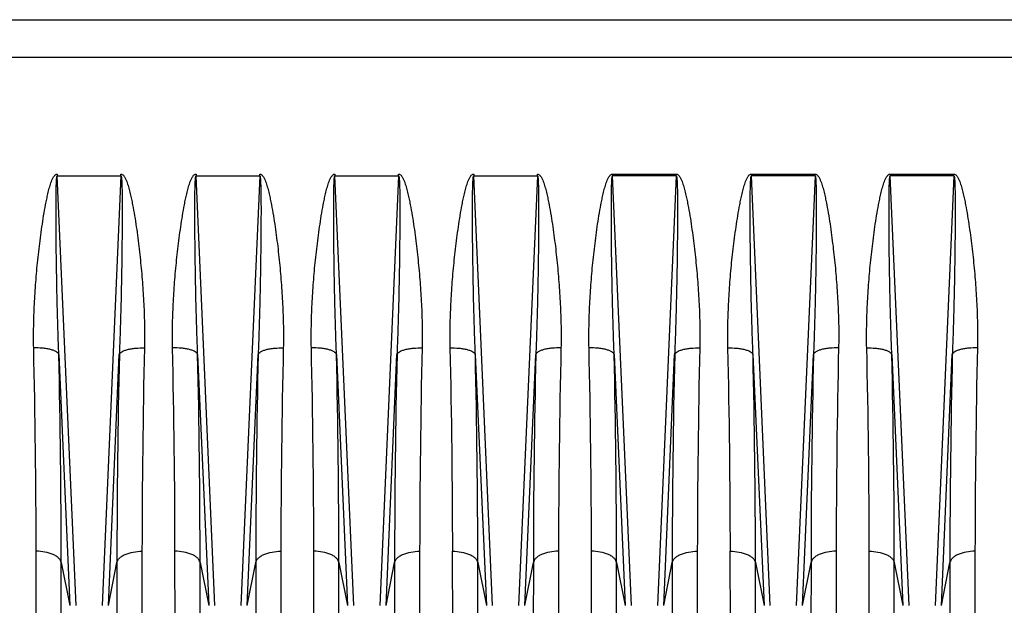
# Model space of a CAD drawing. Extents: x -1724 to 1181, y 2 to 1734.
# Tile 72 of 83: x 709 to 865, y 769 to 862. Entities that reach past the tile are written whole.
import ezdxf

# ---------------------------------------------------------------- set-up
doc = ezdxf.new("R2010")
doc.units = 0
doc.header["$LTSCALE"] = 65.395
doc.layers.get('0').update_dxf_attribs({"linetype": 'CONTINUOUS'})

msp = doc.modelspace()

# ---------------------------------------------------------------- linework, layer by layer
at = {"color": 6, "linetype": 'CONTINUOUS'}
msp.add_line((612.84, 862.01), (958.34, 862.01), dxfattribs=at)
at = {"color": 9, "linetype": 'CONTINUOUS'}
for p, q in [((612.84, 856.08), (900.44, 856.08)), ((717.78, 769.15), (714.8, 837.25)), ((724.88, 837.25), (721.89, 769.15)), ((739.78, 769.15), (736.8, 837.25)), ((746.88, 837.25), (743.89, 769.15)), ((761.78, 769.15), (758.8, 837.25)), ((768.88, 837.25), (765.89, 769.15)), ((783.78, 769.15), (780.8, 837.25)), ((790.88, 837.25), (787.89, 769.15)), ((802.8, 837.54), (802.8, 837.25)), ((812.88, 837.25), (802.8, 837.25)), ((805.78, 769.15), (802.8, 837.25)), ((812.88, 837.25), (809.89, 769.15)), ((812.88, 837.25), (812.88, 837.54)), ((824.8, 837.54), (824.8, 837.25)), ((834.88, 837.25), (824.8, 837.25)), ((827.78, 769.15), (824.8, 837.25)), ((834.88, 837.25), (831.89, 769.15)), ((834.88, 837.25), (834.88, 837.54)), ((846.8, 837.54), (846.8, 837.25)), ((856.88, 837.25), (846.8, 837.25)), ((849.78, 769.15), (846.8, 837.25)), ((856.88, 837.25), (853.89, 769.15)), ((856.88, 837.25), (856.88, 837.54)), ((715.04, 808.96), (716.79, 769.17)), ((722.89, 769.17), (724.63, 808.96)), ((737.04, 808.96), (738.79, 769.17)), ((744.89, 769.17), (746.63, 808.96)), ((759.04, 808.96), (760.79, 769.17)), ((766.89, 769.17), (768.63, 808.96)), ((781.04, 808.96), (782.79, 769.17)), ((788.89, 769.17), (790.63, 808.96)), ((803.04, 808.96), (804.79, 769.17)), ((810.89, 769.17), (812.63, 808.96)), ((825.04, 808.96), (826.79, 769.17)), ((832.89, 769.17), (834.63, 808.96)), ((847.04, 808.96), (848.79, 769.17)), ((854.89, 769.17), (856.63, 808.96)), ((715.48, 697.43), (715.43, 775.96)), ((715.43, 775.96), (716.79, 769.17)), ((722.89, 769.17), (724.24, 775.96)), ((724.24, 775.96), (724.2, 697.43)), ((737.43, 775.96), (738.79, 769.17)), ((737.48, 697.43), (737.43, 775.96)), ((744.89, 769.17), (746.24, 775.96)), ((746.24, 775.96), (746.2, 697.43)), ((759.43, 775.96), (760.79, 769.17)), ((759.48, 697.43), (759.43, 775.96)), ((766.89, 769.17), (768.24, 775.96)), ((768.24, 775.96), (768.2, 697.43)), ((781.43, 775.96), (782.79, 769.17)), ((781.48, 697.43), (781.43, 775.96)), ((788.89, 769.17), (790.24, 775.96)), ((790.24, 775.96), (790.2, 697.43)), ((803.48, 697.43), (803.43, 775.96)), ((803.43, 775.96), (804.79, 769.17)), ((810.89, 769.17), (812.24, 775.96)), ((812.24, 775.96), (812.2, 697.43)), ((825.43, 775.96), (826.79, 769.17)), ((825.48, 697.43), (825.43, 775.96)), ((832.89, 769.17), (834.24, 775.96)), ((834.24, 775.96), (834.2, 697.43)), ((847.43, 775.96), (848.79, 769.17)), ((847.48, 697.43), (847.43, 775.96)), ((854.89, 769.17), (856.24, 775.96)), ((856.24, 775.96), (856.2, 697.43))]:
    msp.add_line(p, q, dxfattribs=at)
at = {"color": 2, "linetype": 'CONTINUOUS'}
for p, q in [((714.8, 837.54), (714.8, 837.25)), ((714.8, 837.25), (724.88, 837.25)), ((724.88, 837.25), (724.88, 837.54)), ((736.8, 837.54), (736.8, 837.25)), ((736.8, 837.25), (746.88, 837.25)), ((746.88, 837.25), (746.88, 837.54)), ((758.8, 837.54), (758.8, 837.25)), ((758.8, 837.25), (768.88, 837.25)), ((768.88, 837.25), (768.88, 837.54)), ((780.8, 837.54), (780.8, 837.25)), ((780.8, 837.25), (790.88, 837.25)), ((790.88, 837.25), (790.88, 837.54)), ((802.8, 837.54), (812.88, 837.54)), ((824.8, 837.54), (834.88, 837.54)), ((846.8, 837.54), (856.88, 837.54)), ((711.5, 700.84), (711.45, 777.74)), ((728.22, 777.74), (728.18, 700.84)), ((733.5, 700.84), (733.45, 777.74)), ((750.22, 777.74), (750.18, 700.84)), ((755.5, 700.84), (755.45, 777.74)), ((772.22, 777.74), (772.18, 700.84)), ((777.5, 700.84), (777.45, 777.74)), ((794.22, 777.74), (794.18, 700.84)), ((799.5, 700.84), (799.45, 777.74)), ((816.22, 777.74), (816.18, 700.84)), ((821.5, 700.84), (821.45, 777.74)), ((838.22, 777.74), (838.18, 700.84)), ((843.5, 700.84), (843.45, 777.74)), ((860.22, 777.74), (860.18, 700.84))]:
    msp.add_line(p, q, dxfattribs=at)
for centre, radius, start, end in [((-723.31, 776.49), 1434.76, 0.05018, 1.33774), ((2230.52, 775.67), 1502.3, 178.6912, 179.92088), ((-701.31, 776.49), 1434.76, 0.05018, 1.33774), ((2252.52, 775.67), 1502.3, 178.6912, 179.92088), ((-679.31, 776.49), 1434.76, 0.05018, 1.33774), ((2274.52, 775.67), 1502.3, 178.6912, 179.92088), ((-657.3, 776.49), 1434.76, 0.05018, 1.33774), ((2296.51, 775.67), 1502.29, 178.6912, 179.92088), ((-635.31, 776.49), 1434.76, 0.05018, 1.33774), ((2318.52, 775.67), 1502.3, 178.6912, 179.92088), ((-613.3, 776.49), 1434.76, 0.05018, 1.33774), ((2340.51, 775.67), 1502.29, 178.6912, 179.92088), ((-591.3, 776.49), 1434.76, 0.05018, 1.33774), ((2362.51, 775.67), 1502.29, 178.6912, 179.92088)]:
    msp.add_arc(centre, radius, start, end, dxfattribs=at)
at = {"color": 9, "linetype": 'CONTINUOUS'}
for centre, radius, start, end in [((-787.58, 774.67), 1503.01, 0.04901, 1.30702), ((2297.79, 773.84), 1573.55, 178.72119, 179.9228), ((-765.58, 774.67), 1503.01, 0.04901, 1.30702), ((2319.79, 773.84), 1573.55, 178.72119, 179.9228), ((-743.58, 774.67), 1503.01, 0.04901, 1.30702), ((2341.79, 773.84), 1573.55, 178.72119, 179.9228), ((-792.11, 773.84), 1573.55, 0.0772, 1.27881), ((2293.25, 774.67), 1503.01, 178.69298, 179.95099), ((-699.58, 774.67), 1503.01, 0.04901, 1.30702), ((2385.79, 773.84), 1573.55, 178.72119, 179.9228), ((-748.11, 773.84), 1573.55, 0.0772, 1.27881), ((2337.25, 774.67), 1503.01, 178.69298, 179.95099), ((-726.11, 773.84), 1573.55, 0.0772, 1.27881), ((2359.25, 774.67), 1503.01, 178.69298, 179.95099)]:
    msp.add_arc(centre, radius, start, end, dxfattribs=at)
at = {"color": 2, "linetype": 'CONTINUOUS'}
for points, knots in [([(711.06, 809.98), (711.05, 810.56), (711.04, 811.71), (711.06, 814.02), (711.16, 816.92), (711.38, 820.41), (711.64, 823.33), (711.9, 825.66), (712.12, 827.42), (712.36, 829.18), (712.63, 830.93), (712.89, 832.39), (713.12, 833.56), (713.31, 834.43), (713.49, 835.15), (713.66, 835.73), (713.8, 836.15), (713.95, 836.57), (714.11, 836.91), (714.27, 837.17), (714.4, 837.35), (714.55, 837.47), (714.68, 837.53), (714.76, 837.54), (714.8, 837.54)], [0, 0, 0, 0, 0.061207, 0.122617, 0.246012, 0.370142, 0.494951, 0.557593, 0.620382, 0.683312, 0.746374, 0.809564, 0.841205, 0.872877, 0.904579, 0.920443, 0.936316, 0.9522, 0.968094, 0.976051, 0.984015, 0.991984, 0.995995, 1, 1, 1, 1]), ([(724.88, 837.54), (724.92, 837.54), (724.99, 837.53), (725.13, 837.47), (725.27, 837.35), (725.41, 837.17), (725.57, 836.91), (725.72, 836.57), (725.88, 836.15), (726.02, 835.73), (726.18, 835.15), (726.37, 834.43), (726.56, 833.56), (726.79, 832.39), (727.05, 830.93), (727.32, 829.18), (727.56, 827.42), (727.78, 825.66), (728.03, 823.33), (728.3, 820.41), (728.52, 816.92), (728.64, 813.45), (728.64, 811.13), (728.61, 809.98)], [0, 0, 0, 0, 0.004006, 0.00801, 0.015978, 0.023943, 0.031901, 0.047795, 0.063679, 0.079552, 0.095416, 0.127119, 0.158791, 0.190433, 0.253623, 0.316686, 0.379616, 0.442406, 0.505049, 0.62986, 0.753992, 0.877389, 1, 1, 1, 1]), ([(733.06, 809.98), (733.05, 810.56), (733.04, 811.71), (733.06, 814.02), (733.16, 816.92), (733.38, 820.41), (733.64, 823.33), (733.9, 825.66), (734.12, 827.42), (734.36, 829.18), (734.63, 830.93), (734.89, 832.39), (735.12, 833.56), (735.31, 834.43), (735.49, 835.15), (735.66, 835.73), (735.8, 836.15), (735.95, 836.57), (736.11, 836.91), (736.27, 837.17), (736.4, 837.35), (736.55, 837.47), (736.68, 837.53), (736.76, 837.54), (736.8, 837.54)], [0, 0, 0, 0, 0.061207, 0.122617, 0.246012, 0.370142, 0.494951, 0.557593, 0.620382, 0.683312, 0.746374, 0.809564, 0.841205, 0.872877, 0.904579, 0.920443, 0.936316, 0.9522, 0.968094, 0.976051, 0.984015, 0.991984, 0.995995, 1, 1, 1, 1]), ([(746.88, 837.54), (746.92, 837.54), (746.99, 837.53), (747.13, 837.47), (747.27, 837.35), (747.41, 837.17), (747.57, 836.91), (747.72, 836.57), (747.88, 836.15), (748.02, 835.73), (748.18, 835.15), (748.37, 834.43), (748.56, 833.56), (748.79, 832.39), (749.05, 830.93), (749.32, 829.18), (749.56, 827.42), (749.78, 825.66), (750.03, 823.33), (750.3, 820.41), (750.52, 816.92), (750.64, 813.45), (750.64, 811.13), (750.61, 809.98)], [0, 0, 0, 0, 0.004006, 0.00801, 0.015978, 0.023943, 0.031901, 0.047795, 0.063679, 0.079552, 0.095416, 0.127119, 0.158791, 0.190433, 0.253623, 0.316686, 0.379616, 0.442406, 0.505049, 0.62986, 0.753992, 0.877389, 1, 1, 1, 1]), ([(755.06, 809.98), (755.05, 810.56), (755.04, 811.71), (755.06, 814.02), (755.16, 816.92), (755.38, 820.41), (755.64, 823.33), (755.9, 825.66), (756.12, 827.42), (756.36, 829.18), (756.63, 830.93), (756.89, 832.39), (757.12, 833.56), (757.31, 834.43), (757.49, 835.15), (757.66, 835.73), (757.8, 836.15), (757.95, 836.57), (758.11, 836.91), (758.27, 837.17), (758.4, 837.35), (758.55, 837.47), (758.68, 837.53), (758.76, 837.54), (758.8, 837.54)], [0, 0, 0, 0, 0.061207, 0.122617, 0.246012, 0.370142, 0.494951, 0.557593, 0.620382, 0.683312, 0.746374, 0.809564, 0.841205, 0.872877, 0.904579, 0.920443, 0.936316, 0.9522, 0.968094, 0.976051, 0.984015, 0.991984, 0.995995, 1, 1, 1, 1]), ([(768.88, 837.54), (768.92, 837.54), (768.99, 837.53), (769.13, 837.47), (769.27, 837.35), (769.41, 837.17), (769.57, 836.91), (769.72, 836.57), (769.88, 836.15), (770.02, 835.73), (770.18, 835.15), (770.37, 834.43), (770.56, 833.56), (770.79, 832.39), (771.05, 830.93), (771.32, 829.18), (771.56, 827.42), (771.78, 825.66), (772.03, 823.33), (772.3, 820.41), (772.52, 816.92), (772.64, 813.45), (772.64, 811.13), (772.61, 809.98)], [0, 0, 0, 0, 0.004006, 0.00801, 0.015978, 0.023943, 0.031901, 0.047795, 0.063679, 0.079552, 0.095416, 0.127119, 0.158791, 0.190433, 0.253623, 0.316686, 0.379616, 0.442406, 0.505049, 0.62986, 0.753992, 0.877389, 1, 1, 1, 1]), ([(777.06, 809.98), (777.05, 810.56), (777.04, 811.71), (777.06, 814.02), (777.16, 816.92), (777.38, 820.41), (777.64, 823.33), (777.9, 825.66), (778.12, 827.42), (778.36, 829.18), (778.63, 830.93), (778.89, 832.39), (779.12, 833.56), (779.31, 834.43), (779.49, 835.15), (779.66, 835.73), (779.8, 836.15), (779.95, 836.57), (780.11, 836.91), (780.27, 837.17), (780.4, 837.35), (780.55, 837.47), (780.68, 837.53), (780.76, 837.54), (780.8, 837.54)], [0, 0, 0, 0, 0.061207, 0.122618, 0.246014, 0.370146, 0.494957, 0.557599, 0.620389, 0.683318, 0.746381, 0.809571, 0.841213, 0.872885, 0.904587, 0.920452, 0.936325, 0.952208, 0.968102, 0.97606, 0.984024, 0.991991, 0.995995, 1, 1, 1, 1]), ([(790.88, 837.54), (790.95, 837.54), (791.1, 837.5), (791.27, 837.35), (791.41, 837.17), (791.56, 836.91), (791.72, 836.57), (791.88, 836.15), (792.02, 835.73), (792.18, 835.15), (792.37, 834.43), (792.56, 833.56), (792.79, 832.39), (793.05, 830.93), (793.32, 829.18), (793.56, 827.42), (793.78, 825.66), (794.03, 823.33), (794.3, 820.41), (794.52, 816.92), (794.64, 813.45), (794.64, 811.13), (794.61, 809.98)], [0, 0, 0, 0, 0.007938, 0.015905, 0.023871, 0.031829, 0.047724, 0.063609, 0.079483, 0.095349, 0.127054, 0.158728, 0.190372, 0.253567, 0.316635, 0.37957, 0.442365, 0.505012, 0.629832, 0.753974, 0.87738, 1, 1, 1, 1]), ([(799.06, 809.98), (799.05, 810.56), (799.04, 811.71), (799.06, 814.02), (799.16, 816.92), (799.38, 820.41), (799.64, 823.33), (799.9, 825.66), (800.12, 827.42), (800.36, 829.18), (800.63, 830.93), (800.89, 832.39), (801.12, 833.56), (801.31, 834.43), (801.49, 835.15), (801.66, 835.73), (801.8, 836.15), (801.95, 836.57), (802.11, 836.91), (802.27, 837.17), (802.4, 837.35), (802.55, 837.47), (802.68, 837.53), (802.76, 837.54), (802.8, 837.54)], [0, 0, 0, 0, 0.061207, 0.122617, 0.246012, 0.370142, 0.494951, 0.557593, 0.620382, 0.683312, 0.746374, 0.809564, 0.841205, 0.872877, 0.904579, 0.920443, 0.936316, 0.9522, 0.968094, 0.976051, 0.984015, 0.991984, 0.995995, 1, 1, 1, 1]), ([(812.88, 837.54), (812.92, 837.54), (812.99, 837.53), (813.13, 837.47), (813.27, 837.35), (813.41, 837.17), (813.57, 836.91), (813.72, 836.57), (813.88, 836.15), (814.02, 835.73), (814.18, 835.15), (814.37, 834.43), (814.56, 833.56), (814.79, 832.39), (815.05, 830.93), (815.32, 829.18), (815.56, 827.42), (815.78, 825.66), (816.03, 823.33), (816.3, 820.41), (816.52, 816.92), (816.64, 813.45), (816.64, 811.13), (816.61, 809.98)], [0, 0, 0, 0, 0.004006, 0.00801, 0.015978, 0.023943, 0.031901, 0.047795, 0.063679, 0.079552, 0.095416, 0.127119, 0.158791, 0.190433, 0.253623, 0.316686, 0.379616, 0.442406, 0.505049, 0.62986, 0.753992, 0.877389, 1, 1, 1, 1]), ([(821.06, 809.98), (821.05, 810.56), (821.04, 811.71), (821.06, 814.02), (821.16, 816.92), (821.38, 820.41), (821.64, 823.33), (821.9, 825.66), (822.12, 827.42), (822.36, 829.18), (822.63, 830.93), (822.89, 832.39), (823.12, 833.56), (823.31, 834.43), (823.49, 835.15), (823.66, 835.73), (823.8, 836.15), (823.95, 836.57), (824.11, 836.91), (824.27, 837.17), (824.4, 837.35), (824.55, 837.47), (824.68, 837.53), (824.76, 837.54), (824.8, 837.54)], [0, 0, 0, 0, 0.061207, 0.122618, 0.246014, 0.370146, 0.494957, 0.557599, 0.620389, 0.683318, 0.746381, 0.809571, 0.841213, 0.872885, 0.904587, 0.920452, 0.936325, 0.952208, 0.968102, 0.97606, 0.984024, 0.991991, 0.995995, 1, 1, 1, 1]), ([(834.88, 837.54), (834.95, 837.54), (835.1, 837.5), (835.27, 837.35), (835.41, 837.17), (835.56, 836.91), (835.72, 836.57), (835.88, 836.15), (836.02, 835.73), (836.18, 835.15), (836.37, 834.43), (836.56, 833.56), (836.79, 832.39), (837.05, 830.93), (837.32, 829.18), (837.56, 827.42), (837.78, 825.66), (838.03, 823.33), (838.3, 820.41), (838.52, 816.92), (838.64, 813.45), (838.64, 811.13), (838.61, 809.98)], [0, 0, 0, 0, 0.007938, 0.015905, 0.023871, 0.031829, 0.047724, 0.063609, 0.079483, 0.095349, 0.127054, 0.158728, 0.190372, 0.253567, 0.316635, 0.37957, 0.442365, 0.505012, 0.629832, 0.753974, 0.87738, 1, 1, 1, 1]), ([(843.06, 809.98), (843.05, 810.56), (843.04, 811.71), (843.06, 814.02), (843.16, 816.92), (843.38, 820.41), (843.64, 823.33), (843.9, 825.66), (844.12, 827.42), (844.36, 829.18), (844.63, 830.93), (844.89, 832.39), (845.12, 833.56), (845.31, 834.43), (845.49, 835.15), (845.66, 835.73), (845.8, 836.15), (845.95, 836.57), (846.11, 836.91), (846.27, 837.17), (846.4, 837.35), (846.55, 837.47), (846.68, 837.53), (846.76, 837.54), (846.8, 837.54)], [0, 0, 0, 0, 0.061207, 0.122618, 0.246014, 0.370146, 0.494957, 0.557599, 0.620389, 0.683318, 0.746381, 0.809571, 0.841213, 0.872885, 0.904587, 0.920452, 0.936325, 0.952208, 0.968102, 0.97606, 0.984024, 0.991991, 0.995995, 1, 1, 1, 1]), ([(856.88, 837.54), (856.95, 837.54), (857.1, 837.5), (857.27, 837.35), (857.41, 837.17), (857.56, 836.91), (857.72, 836.57), (857.88, 836.15), (858.02, 835.73), (858.18, 835.15), (858.37, 834.43), (858.56, 833.56), (858.79, 832.39), (859.05, 830.93), (859.32, 829.18), (859.56, 827.42), (859.78, 825.66), (860.03, 823.33), (860.3, 820.41), (860.52, 816.92), (860.64, 813.45), (860.64, 811.13), (860.61, 809.98)], [0, 0, 0, 0, 0.007938, 0.015905, 0.023871, 0.031829, 0.047724, 0.063609, 0.079483, 0.095349, 0.127054, 0.158728, 0.190372, 0.253567, 0.316635, 0.37957, 0.442365, 0.505012, 0.629832, 0.753974, 0.87738, 1, 1, 1, 1])]:
    msp.add_open_spline(points, degree=3, knots=knots, dxfattribs=at)
at = {"color": 9, "linetype": 'CONTINUOUS'}
for points, knots in [([(715.04, 808.96), (715, 810.14), (714.91, 812.52), (714.81, 816.1), (714.74, 819.08), (714.7, 821.47), (714.67, 823.26), (714.64, 825.05), (714.62, 826.84), (714.61, 828.34), (714.6, 829.53), (714.6, 830.43), (714.6, 831.32), (714.6, 832.21), (714.6, 833.1), (714.61, 833.84), (714.61, 834.44), (714.62, 834.88), (714.63, 835.32), (714.64, 835.75), (714.66, 836.11), (714.67, 836.4), (714.68, 836.61), (714.7, 836.81), (714.71, 836.97), (714.73, 837.09), (714.75, 837.17), (714.76, 837.22), (714.79, 837.25), (714.8, 837.25)], [0, 0, 0, 0, 0.125964, 0.252214, 0.378662, 0.441935, 0.505229, 0.568532, 0.631829, 0.695102, 0.72672, 0.758318, 0.789889, 0.821421, 0.852895, 0.88428, 0.899923, 0.915517, 0.931042, 0.946465, 0.961719, 0.969243, 0.976649, 0.983865, 0.990719, 0.993897, 0.996694, 0.998847, 1, 1, 1, 1]), ([(724.88, 837.25), (724.89, 837.25), (724.92, 837.22), (724.93, 837.17), (724.95, 837.09), (724.96, 836.97), (724.98, 836.81), (725, 836.61), (725.01, 836.4), (725.02, 836.11), (725.03, 835.75), (725.05, 835.32), (725.06, 834.88), (725.06, 834.44), (725.07, 833.84), (725.08, 833.1), (725.08, 832.21), (725.08, 831.32), (725.08, 830.43), (725.07, 829.53), (725.07, 828.34), (725.05, 826.84), (725.03, 825.05), (725.01, 823.26), (724.98, 821.47), (724.93, 819.08), (724.87, 816.1), (724.76, 812.52), (724.68, 810.14), (724.63, 808.96)], [0, 0, 0, 0, 0.001153, 0.003306, 0.006103, 0.00928, 0.016135, 0.023351, 0.030756, 0.03828, 0.053534, 0.068957, 0.084483, 0.100077, 0.11572, 0.147105, 0.178579, 0.21011, 0.241681, 0.27328, 0.304898, 0.36817, 0.431468, 0.494771, 0.558065, 0.621338, 0.747786, 0.874036, 1, 1, 1, 1]), ([(737.04, 808.96), (737, 810.14), (736.91, 812.52), (736.81, 816.1), (736.74, 819.08), (736.7, 821.47), (736.67, 823.26), (736.64, 825.05), (736.62, 826.84), (736.61, 828.34), (736.6, 829.53), (736.6, 830.43), (736.6, 831.32), (736.6, 832.21), (736.6, 833.1), (736.61, 833.84), (736.61, 834.44), (736.62, 834.88), (736.63, 835.32), (736.64, 835.75), (736.66, 836.11), (736.67, 836.4), (736.68, 836.61), (736.7, 836.81), (736.71, 836.97), (736.73, 837.09), (736.75, 837.17), (736.76, 837.22), (736.79, 837.25), (736.8, 837.25)], [0, 0, 0, 0, 0.125964, 0.252214, 0.378662, 0.441935, 0.505229, 0.568532, 0.631829, 0.695102, 0.72672, 0.758318, 0.789889, 0.821421, 0.852895, 0.88428, 0.899923, 0.915517, 0.931042, 0.946465, 0.961719, 0.969243, 0.976649, 0.983865, 0.990719, 0.993897, 0.996694, 0.998847, 1, 1, 1, 1]), ([(746.88, 837.25), (746.89, 837.25), (746.92, 837.22), (746.93, 837.17), (746.95, 837.09), (746.96, 836.97), (746.98, 836.81), (747, 836.61), (747.01, 836.4), (747.02, 836.11), (747.03, 835.75), (747.05, 835.32), (747.06, 834.88), (747.06, 834.44), (747.07, 833.84), (747.08, 833.1), (747.08, 832.21), (747.08, 831.32), (747.08, 830.43), (747.07, 829.53), (747.07, 828.34), (747.05, 826.84), (747.03, 825.05), (747.01, 823.26), (746.98, 821.47), (746.93, 819.08), (746.87, 816.1), (746.76, 812.52), (746.68, 810.14), (746.63, 808.96)], [0, 0, 0, 0, 0.001153, 0.003306, 0.006103, 0.00928, 0.016135, 0.023351, 0.030756, 0.03828, 0.053534, 0.068957, 0.084483, 0.100077, 0.11572, 0.147105, 0.178579, 0.21011, 0.241681, 0.27328, 0.304898, 0.36817, 0.431468, 0.494771, 0.558065, 0.621338, 0.747786, 0.874036, 1, 1, 1, 1]), ([(759.04, 808.96), (759, 810.14), (758.91, 812.52), (758.81, 816.1), (758.74, 819.08), (758.7, 821.47), (758.67, 823.26), (758.64, 825.05), (758.62, 826.84), (758.61, 828.34), (758.6, 829.53), (758.6, 830.43), (758.6, 831.32), (758.6, 832.21), (758.6, 833.1), (758.61, 833.84), (758.61, 834.44), (758.62, 834.88), (758.63, 835.32), (758.64, 835.75), (758.66, 836.11), (758.67, 836.4), (758.68, 836.61), (758.7, 836.81), (758.71, 836.97), (758.73, 837.09), (758.75, 837.17), (758.76, 837.22), (758.79, 837.25), (758.8, 837.25)], [0, 0, 0, 0, 0.125964, 0.252214, 0.378662, 0.441935, 0.505229, 0.568532, 0.631829, 0.695102, 0.72672, 0.758318, 0.789889, 0.821421, 0.852895, 0.88428, 0.899923, 0.915517, 0.931042, 0.946465, 0.961719, 0.969243, 0.976649, 0.983865, 0.990719, 0.993897, 0.996694, 0.998847, 1, 1, 1, 1]), ([(768.88, 837.25), (768.89, 837.25), (768.92, 837.22), (768.93, 837.17), (768.95, 837.09), (768.96, 836.97), (768.98, 836.81), (769, 836.61), (769.01, 836.4), (769.02, 836.11), (769.03, 835.75), (769.05, 835.32), (769.06, 834.88), (769.06, 834.44), (769.07, 833.84), (769.08, 833.1), (769.08, 832.21), (769.08, 831.32), (769.08, 830.43), (769.07, 829.53), (769.07, 828.34), (769.05, 826.84), (769.03, 825.05), (769.01, 823.26), (768.98, 821.47), (768.93, 819.08), (768.87, 816.1), (768.76, 812.52), (768.68, 810.14), (768.63, 808.96)], [0, 0, 0, 0, 0.001153, 0.003306, 0.006103, 0.00928, 0.016135, 0.023351, 0.030756, 0.03828, 0.053534, 0.068957, 0.084483, 0.100077, 0.11572, 0.147105, 0.178579, 0.21011, 0.241681, 0.27328, 0.304898, 0.36817, 0.431468, 0.494771, 0.558065, 0.621338, 0.747786, 0.874036, 1, 1, 1, 1]), ([(781.04, 808.96), (781, 810.14), (780.91, 812.52), (780.81, 816.1), (780.74, 819.08), (780.7, 821.47), (780.67, 823.26), (780.64, 825.05), (780.62, 826.84), (780.61, 828.34), (780.6, 829.53), (780.6, 830.43), (780.6, 831.32), (780.6, 832.21), (780.6, 833.1), (780.61, 833.84), (780.61, 834.44), (780.62, 834.88), (780.63, 835.32), (780.64, 835.75), (780.66, 836.11), (780.67, 836.4), (780.68, 836.61), (780.7, 836.81), (780.71, 836.97), (780.73, 837.09), (780.75, 837.17), (780.76, 837.22), (780.79, 837.25), (780.8, 837.25)], [0, 0, 0, 0, 0.125964, 0.252215, 0.378663, 0.441936, 0.50523, 0.568533, 0.631831, 0.695104, 0.726722, 0.75832, 0.789891, 0.821423, 0.852897, 0.884282, 0.899925, 0.915519, 0.931044, 0.946467, 0.961721, 0.969245, 0.97665, 0.983867, 0.990721, 0.993898, 0.996695, 0.998847, 1, 1, 1, 1]), ([(790.88, 837.25), (790.89, 837.25), (790.92, 837.22), (790.93, 837.17), (790.95, 837.09), (790.96, 836.97), (790.98, 836.81), (791, 836.61), (791.01, 836.4), (791.02, 836.11), (791.03, 835.75), (791.05, 835.32), (791.06, 834.88), (791.06, 834.44), (791.07, 833.84), (791.08, 833.1), (791.08, 832.21), (791.08, 831.32), (791.08, 830.43), (791.07, 829.53), (791.07, 828.34), (791.05, 826.84), (791.03, 825.05), (791.01, 823.26), (790.98, 821.47), (790.93, 819.08), (790.87, 816.1), (790.76, 812.52), (790.68, 810.14), (790.63, 808.96)], [0, 0, 0, 0, 0.001153, 0.003305, 0.006103, 0.00928, 0.016134, 0.023351, 0.030756, 0.03828, 0.053534, 0.068957, 0.084482, 0.100076, 0.115719, 0.147104, 0.178578, 0.21011, 0.241681, 0.273279, 0.304897, 0.36817, 0.431467, 0.49477, 0.558064, 0.621338, 0.747785, 0.874036, 1, 1, 1, 1]), ([(803.04, 808.96), (803, 810.14), (802.91, 812.52), (802.81, 816.1), (802.74, 819.08), (802.7, 821.47), (802.67, 823.26), (802.64, 825.05), (802.62, 826.84), (802.61, 828.34), (802.6, 829.53), (802.6, 830.43), (802.6, 831.32), (802.6, 832.21), (802.6, 833.1), (802.61, 833.84), (802.61, 834.44), (802.62, 834.88), (802.63, 835.32), (802.64, 835.75), (802.66, 836.11), (802.67, 836.4), (802.68, 836.61), (802.7, 836.81), (802.71, 836.97), (802.73, 837.09), (802.75, 837.17), (802.76, 837.22), (802.79, 837.25), (802.8, 837.25)], [0, 0, 0, 0, 0.125964, 0.252214, 0.378662, 0.441935, 0.505229, 0.568532, 0.631829, 0.695102, 0.72672, 0.758318, 0.789889, 0.821421, 0.852895, 0.88428, 0.899923, 0.915517, 0.931042, 0.946465, 0.961719, 0.969243, 0.976649, 0.983865, 0.990719, 0.993897, 0.996694, 0.998847, 1, 1, 1, 1]), ([(812.88, 837.25), (812.89, 837.25), (812.92, 837.22), (812.93, 837.17), (812.95, 837.09), (812.96, 836.97), (812.98, 836.81), (813, 836.61), (813.01, 836.4), (813.02, 836.11), (813.03, 835.75), (813.05, 835.32), (813.06, 834.88), (813.06, 834.44), (813.07, 833.84), (813.08, 833.1), (813.08, 832.21), (813.08, 831.32), (813.08, 830.43), (813.07, 829.53), (813.07, 828.34), (813.05, 826.84), (813.03, 825.05), (813.01, 823.26), (812.98, 821.47), (812.93, 819.08), (812.87, 816.1), (812.76, 812.52), (812.68, 810.14), (812.63, 808.96)], [0, 0, 0, 0, 0.001153, 0.003306, 0.006103, 0.00928, 0.016135, 0.023351, 0.030756, 0.03828, 0.053534, 0.068957, 0.084483, 0.100077, 0.11572, 0.147105, 0.178579, 0.21011, 0.241681, 0.27328, 0.304898, 0.36817, 0.431468, 0.494771, 0.558065, 0.621338, 0.747786, 0.874036, 1, 1, 1, 1]), ([(825.04, 808.96), (825, 810.14), (824.91, 812.52), (824.81, 816.1), (824.74, 819.08), (824.7, 821.47), (824.67, 823.26), (824.64, 825.05), (824.62, 826.84), (824.61, 828.34), (824.6, 829.53), (824.6, 830.43), (824.6, 831.32), (824.6, 832.21), (824.6, 833.1), (824.61, 833.84), (824.61, 834.44), (824.62, 834.88), (824.63, 835.32), (824.64, 835.75), (824.66, 836.11), (824.67, 836.4), (824.68, 836.61), (824.7, 836.81), (824.71, 836.97), (824.73, 837.09), (824.75, 837.17), (824.76, 837.22), (824.79, 837.25), (824.8, 837.25)], [0, 0, 0, 0, 0.125964, 0.252215, 0.378663, 0.441936, 0.50523, 0.568533, 0.631831, 0.695104, 0.726722, 0.75832, 0.789891, 0.821423, 0.852897, 0.884282, 0.899925, 0.915519, 0.931044, 0.946467, 0.961721, 0.969245, 0.97665, 0.983867, 0.990721, 0.993898, 0.996695, 0.998847, 1, 1, 1, 1]), ([(834.88, 837.25), (834.89, 837.25), (834.92, 837.22), (834.93, 837.17), (834.95, 837.09), (834.96, 836.97), (834.98, 836.81), (835, 836.61), (835.01, 836.4), (835.02, 836.11), (835.03, 835.75), (835.05, 835.32), (835.06, 834.88), (835.06, 834.44), (835.07, 833.84), (835.08, 833.1), (835.08, 832.21), (835.08, 831.32), (835.08, 830.43), (835.07, 829.53), (835.07, 828.34), (835.05, 826.84), (835.03, 825.05), (835.01, 823.26), (834.98, 821.47), (834.93, 819.08), (834.87, 816.1), (834.76, 812.52), (834.68, 810.14), (834.63, 808.96)], [0, 0, 0, 0, 0.001153, 0.003305, 0.006103, 0.00928, 0.016134, 0.023351, 0.030756, 0.03828, 0.053534, 0.068957, 0.084482, 0.100076, 0.115719, 0.147104, 0.178578, 0.21011, 0.241681, 0.273279, 0.304897, 0.36817, 0.431467, 0.49477, 0.558064, 0.621338, 0.747785, 0.874036, 1, 1, 1, 1]), ([(847.04, 808.96), (847, 810.14), (846.91, 812.52), (846.81, 816.1), (846.74, 819.08), (846.7, 821.47), (846.67, 823.26), (846.64, 825.05), (846.62, 826.84), (846.61, 828.34), (846.6, 829.53), (846.6, 830.43), (846.6, 831.32), (846.6, 832.21), (846.6, 833.1), (846.61, 833.84), (846.61, 834.44), (846.62, 834.88), (846.63, 835.32), (846.64, 835.75), (846.66, 836.11), (846.67, 836.4), (846.68, 836.61), (846.7, 836.81), (846.71, 836.97), (846.73, 837.09), (846.75, 837.17), (846.76, 837.22), (846.79, 837.25), (846.8, 837.25)], [0, 0, 0, 0, 0.125964, 0.252215, 0.378663, 0.441936, 0.50523, 0.568533, 0.631831, 0.695104, 0.726722, 0.75832, 0.789891, 0.821423, 0.852897, 0.884282, 0.899925, 0.915519, 0.931044, 0.946467, 0.961721, 0.969245, 0.97665, 0.983867, 0.990721, 0.993898, 0.996695, 0.998847, 1, 1, 1, 1]), ([(856.88, 837.25), (856.89, 837.25), (856.92, 837.22), (856.93, 837.17), (856.95, 837.09), (856.96, 836.97), (856.98, 836.81), (857, 836.61), (857.01, 836.4), (857.02, 836.11), (857.03, 835.75), (857.05, 835.32), (857.06, 834.88), (857.06, 834.44), (857.07, 833.84), (857.08, 833.1), (857.08, 832.21), (857.08, 831.32), (857.08, 830.43), (857.07, 829.53), (857.07, 828.34), (857.05, 826.84), (857.03, 825.05), (857.01, 823.26), (856.98, 821.47), (856.93, 819.08), (856.87, 816.1), (856.76, 812.52), (856.68, 810.14), (856.63, 808.96)], [0, 0, 0, 0, 0.001153, 0.003305, 0.006103, 0.00928, 0.016134, 0.023351, 0.030756, 0.03828, 0.053534, 0.068957, 0.084482, 0.100076, 0.115719, 0.147104, 0.178578, 0.21011, 0.241681, 0.273279, 0.304897, 0.36817, 0.431467, 0.49477, 0.558064, 0.621338, 0.747785, 0.874036, 1, 1, 1, 1]), ([(715.04, 808.96), (715.02, 809.03), (714.91, 809.2), (714.63, 809.39), (714.24, 809.58), (713.72, 809.73), (713.12, 809.86), (712.22, 809.97), (711.53, 809.99), (711.06, 809.98)], [0, 0, 0, 0, 0.056839, 0.133833, 0.236269, 0.363708, 0.511619, 0.672612, 1, 1, 1, 1]), ([(724.63, 808.96), (724.66, 809.03), (724.77, 809.2), (725.04, 809.39), (725.44, 809.58), (725.95, 809.73), (726.56, 809.86), (727.46, 809.97), (728.15, 809.99), (728.61, 809.98)], [0, 0, 0, 0, 0.056839, 0.133833, 0.236269, 0.363708, 0.511619, 0.672612, 1, 1, 1, 1]), ([(737.04, 808.96), (737.02, 809.03), (736.91, 809.2), (736.63, 809.39), (736.24, 809.58), (735.72, 809.73), (735.12, 809.86), (734.22, 809.97), (733.53, 809.99), (733.06, 809.98)], [0, 0, 0, 0, 0.056839, 0.133833, 0.236269, 0.363708, 0.511619, 0.672612, 1, 1, 1, 1]), ([(746.63, 808.96), (746.66, 809.03), (746.77, 809.2), (747.04, 809.39), (747.44, 809.58), (747.95, 809.73), (748.56, 809.86), (749.46, 809.97), (750.15, 809.99), (750.61, 809.98)], [0, 0, 0, 0, 0.056839, 0.133833, 0.236269, 0.363708, 0.511619, 0.672612, 1, 1, 1, 1]), ([(759.04, 808.96), (759.02, 809.03), (758.91, 809.2), (758.63, 809.39), (758.24, 809.58), (757.72, 809.73), (757.12, 809.86), (756.22, 809.97), (755.53, 809.99), (755.06, 809.98)], [0, 0, 0, 0, 0.056839, 0.133833, 0.236269, 0.363708, 0.511619, 0.672612, 1, 1, 1, 1]), ([(768.63, 808.96), (768.66, 809.03), (768.77, 809.2), (769.04, 809.39), (769.44, 809.58), (769.95, 809.73), (770.56, 809.86), (771.46, 809.97), (772.15, 809.99), (772.61, 809.98)], [0, 0, 0, 0, 0.056839, 0.133833, 0.236269, 0.363708, 0.511619, 0.672612, 1, 1, 1, 1]), ([(777.06, 809.98), (777.53, 809.99), (778.22, 809.97), (779.12, 809.86), (779.72, 809.73), (780.24, 809.58), (780.63, 809.39), (780.91, 809.2), (781.02, 809.03), (781.04, 808.96)], [0, 0, 0, 0, 0.327388, 0.488381, 0.636292, 0.763731, 0.866167, 0.943161, 1, 1, 1, 1]), ([(794.61, 809.98), (794.15, 809.99), (793.45, 809.97), (792.56, 809.86), (791.95, 809.73), (791.44, 809.58), (791.04, 809.39), (790.77, 809.19), (790.66, 809.03), (790.63, 808.96)], [0, 0, 0, 0, 0.328265, 0.489416, 0.637274, 0.764495, 0.866639, 0.943363, 1, 1, 1, 1]), ([(803.04, 808.96), (803.02, 809.03), (802.91, 809.2), (802.63, 809.39), (802.24, 809.58), (801.72, 809.73), (801.12, 809.86), (800.22, 809.97), (799.53, 809.99), (799.06, 809.98)], [0, 0, 0, 0, 0.056839, 0.133833, 0.236269, 0.363708, 0.511619, 0.672612, 1, 1, 1, 1]), ([(812.63, 808.96), (812.66, 809.03), (812.77, 809.2), (813.04, 809.39), (813.44, 809.58), (813.95, 809.73), (814.56, 809.86), (815.46, 809.97), (816.15, 809.99), (816.61, 809.98)], [0, 0, 0, 0, 0.056839, 0.133833, 0.236269, 0.363708, 0.511619, 0.672612, 1, 1, 1, 1]), ([(821.06, 809.98), (821.53, 809.99), (822.22, 809.97), (823.12, 809.86), (823.72, 809.73), (824.24, 809.58), (824.63, 809.39), (824.91, 809.2), (825.02, 809.03), (825.04, 808.96)], [0, 0, 0, 0, 0.327388, 0.488381, 0.636292, 0.763731, 0.866167, 0.943161, 1, 1, 1, 1]), ([(838.61, 809.98), (838.15, 809.99), (837.45, 809.97), (836.56, 809.86), (835.95, 809.73), (835.44, 809.58), (835.04, 809.39), (834.77, 809.19), (834.66, 809.03), (834.63, 808.96)], [0, 0, 0, 0, 0.328265, 0.489416, 0.637274, 0.764495, 0.866639, 0.943363, 1, 1, 1, 1]), ([(843.06, 809.98), (843.53, 809.99), (844.22, 809.97), (845.12, 809.86), (845.72, 809.73), (846.24, 809.58), (846.63, 809.39), (846.91, 809.2), (847.02, 809.03), (847.04, 808.96)], [0, 0, 0, 0, 0.327388, 0.488381, 0.636292, 0.763731, 0.866167, 0.943161, 1, 1, 1, 1]), ([(860.61, 809.98), (860.15, 809.99), (859.45, 809.97), (858.56, 809.86), (857.95, 809.73), (857.44, 809.58), (857.04, 809.39), (856.77, 809.19), (856.66, 809.03), (856.63, 808.96)], [0, 0, 0, 0, 0.328265, 0.489416, 0.637274, 0.764495, 0.866639, 0.943363, 1, 1, 1, 1]), ([(715.43, 775.96), (715.41, 776.08), (715.31, 776.32), (715.04, 776.66), (714.64, 776.98), (713.92, 777.36), (712.84, 777.67), (711.92, 777.74), (711.45, 777.74)], [0, 0, 0, 0, 0.077939, 0.169639, 0.279021, 0.406211, 0.698342, 1, 1, 1, 1]), ([(724.24, 775.96), (724.27, 776.08), (724.37, 776.32), (724.64, 776.66), (725.04, 776.98), (725.76, 777.36), (726.84, 777.67), (727.76, 777.74), (728.22, 777.74)], [0, 0, 0, 0, 0.077907, 0.169575, 0.278927, 0.406096, 0.698244, 1, 1, 1, 1]), ([(737.43, 775.96), (737.41, 776.08), (737.31, 776.32), (737.04, 776.66), (736.64, 776.98), (735.92, 777.36), (734.84, 777.67), (733.92, 777.74), (733.45, 777.74)], [0, 0, 0, 0, 0.077939, 0.169639, 0.279021, 0.406211, 0.698342, 1, 1, 1, 1]), ([(746.24, 775.96), (746.27, 776.08), (746.37, 776.32), (746.64, 776.66), (747.04, 776.98), (747.76, 777.36), (748.84, 777.67), (749.76, 777.74), (750.22, 777.74)], [0, 0, 0, 0, 0.077907, 0.169575, 0.278927, 0.406096, 0.698244, 1, 1, 1, 1]), ([(759.43, 775.96), (759.41, 776.08), (759.31, 776.32), (759.04, 776.66), (758.64, 776.98), (757.92, 777.36), (756.84, 777.67), (755.92, 777.74), (755.45, 777.74)], [0, 0, 0, 0, 0.077939, 0.169639, 0.279021, 0.406211, 0.698342, 1, 1, 1, 1]), ([(768.24, 775.96), (768.27, 776.08), (768.37, 776.32), (768.64, 776.66), (769.04, 776.98), (769.76, 777.36), (770.84, 777.67), (771.76, 777.74), (772.22, 777.74)], [0, 0, 0, 0, 0.077907, 0.169575, 0.278927, 0.406096, 0.698244, 1, 1, 1, 1]), ([(777.45, 777.74), (777.92, 777.74), (778.84, 777.67), (779.92, 777.36), (780.64, 776.98), (781.04, 776.66), (781.31, 776.32), (781.41, 776.08), (781.43, 775.96)], [0, 0, 0, 0, 0.301757, 0.593904, 0.721073, 0.830425, 0.922093, 1, 1, 1, 1]), ([(794.22, 777.74), (793.76, 777.74), (792.84, 777.67), (791.76, 777.36), (791.04, 776.98), (790.64, 776.66), (790.37, 776.32), (790.27, 776.08), (790.24, 775.96)], [0, 0, 0, 0, 0.301658, 0.593789, 0.720979, 0.830361, 0.922061, 1, 1, 1, 1]), ([(803.43, 775.96), (803.41, 776.08), (803.31, 776.32), (803.04, 776.66), (802.64, 776.98), (801.92, 777.36), (800.84, 777.67), (799.92, 777.74), (799.45, 777.74)], [0, 0, 0, 0, 0.077939, 0.169639, 0.279021, 0.406211, 0.698342, 1, 1, 1, 1]), ([(812.24, 775.96), (812.27, 776.08), (812.37, 776.32), (812.64, 776.66), (813.04, 776.98), (813.76, 777.36), (814.84, 777.67), (815.76, 777.74), (816.22, 777.74)], [0, 0, 0, 0, 0.077907, 0.169575, 0.278927, 0.406096, 0.698244, 1, 1, 1, 1]), ([(821.45, 777.74), (821.92, 777.74), (822.84, 777.67), (823.92, 777.36), (824.64, 776.98), (825.04, 776.66), (825.31, 776.32), (825.41, 776.08), (825.43, 775.96)], [0, 0, 0, 0, 0.301757, 0.593904, 0.721073, 0.830425, 0.922093, 1, 1, 1, 1]), ([(838.22, 777.74), (837.76, 777.74), (836.84, 777.67), (835.76, 777.36), (835.04, 776.98), (834.64, 776.66), (834.37, 776.32), (834.27, 776.08), (834.24, 775.96)], [0, 0, 0, 0, 0.301658, 0.593789, 0.720979, 0.830361, 0.922061, 1, 1, 1, 1]), ([(843.45, 777.74), (843.92, 777.74), (844.84, 777.67), (845.92, 777.36), (846.64, 776.98), (847.04, 776.66), (847.31, 776.32), (847.41, 776.08), (847.43, 775.96)], [0, 0, 0, 0, 0.301757, 0.593904, 0.721073, 0.830425, 0.922093, 1, 1, 1, 1]), ([(860.22, 777.74), (859.76, 777.74), (858.84, 777.67), (857.76, 777.36), (857.04, 776.98), (856.64, 776.66), (856.37, 776.32), (856.27, 776.08), (856.24, 775.96)], [0, 0, 0, 0, 0.301658, 0.593789, 0.720979, 0.830361, 0.922061, 1, 1, 1, 1])]:
    msp.add_open_spline(points, degree=3, knots=knots, dxfattribs=at)

doc.saveas('drawing.dxf')
